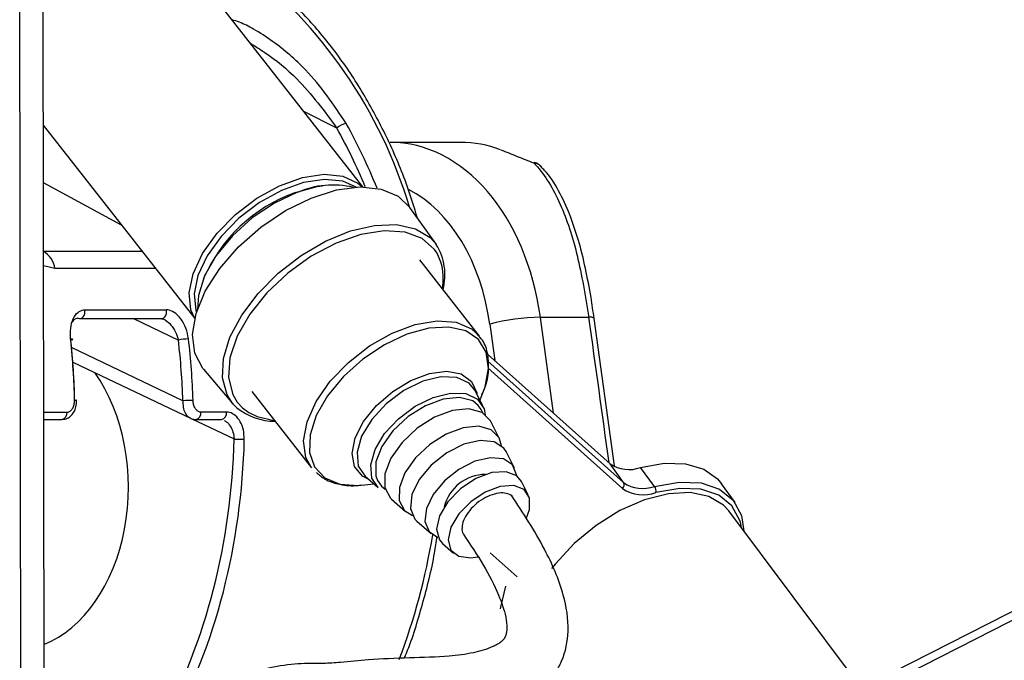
# Model space of a CAD drawing. Header units: millimetres. Extents: x 2575 to 18042, y 835 to 16320.
# Tile 42 of 64: x 15487 to 15596, y 5787 to 5858. Entities that reach past the tile are written whole.
import ezdxf

# ---------------------------------------------------------------- set-up
doc = ezdxf.new("R2010")
doc.units = ezdxf.units.MM
doc.header["$LTSCALE"] = 2

msp = doc.modelspace()

# ---------------------------------------------------------------- linework, layer by layer
at = {"color": 8, "linetype": 'Continuous', "lineweight": 25}
for p, q in [((15564.75, 5774.94), (15811.93, 5900.55)), ((15487.52, 5729.82), (15487.33, 5875.91)), ((15522.4, 5845.75), (15518.74, 5847.59)), ((15498.6, 5835.03), (15489.95, 5839.72)), ((15489.96, 5832.17), (15489.96, 5832.17)), ((15489.96, 5832.17), (15500.84, 5832.17)), ((15533.9, 5830.96), (15533.47, 5831.92)), ((15491.23, 5830.25), (15489.96, 5830.55)), ((15502.34, 5830.25), (15491.23, 5830.25)), ((15499.91, 5824.7), (15504.88, 5822.32)), ((15546.36, 5814.27), (15544.91, 5824.84)), ((15539.3, 5824.08), (15539.85, 5820.09)), ((15505.37, 5815.63), (15493.06, 5821.5)), ((15539.1, 5820.01), (15554.1, 5806.58)), ((15553.98, 5805.94), (15539.13, 5819.23)), ((15511.39, 5815.47), (15511.96, 5814.85)), ((15489.98, 5814.36), (15492.56, 5814.36)), ((15511.96, 5814.85), (15512.66, 5814.33)), ((15506.36, 5813.64), (15511.04, 5811.4))]:
    msp.add_line(p, q, dxfattribs=at)
at = {"color": 7, "linetype": 'Continuous', "lineweight": 25}
for p, q in [((15810.04, 5900.55), (15567.95, 5777.54)), ((15490.09, 5734.65), (15489.88, 5891.07)), ((15525.26, 5839.25), (15506.66, 5863.02)), ((15489.94, 5846.1), (15506.68, 5824.71)), ((15536.07, 5844.18), (15528.28, 5844.18)), ((15533.4, 5832.89), (15530.46, 5836.98)), ((15538.18, 5822.76), (15531.56, 5831.2)), ((15493.98, 5824.7), (15503.01, 5824.7)), ((15494.53, 5825.67), (15503.56, 5825.67)), ((15503.01, 5824.7), (15503.03, 5824.7)), ((15550.26, 5824.84), (15544.91, 5824.84)), ((15553.11, 5808.45), (15550.86, 5824.73)), ((15539.07, 5820.79), (15552.61, 5808.67)), ((15493.2, 5819.9), (15506.2, 5813.69)), ((15507.64, 5819.11), (15510.9, 5815.28)), ((15512.98, 5816.66), (15519.59, 5808.21)), ((15538.53, 5815.06), (15537.65, 5816.78)), ((15538.22, 5815.66), (15538.58, 5816.58)), ((15493.63, 5815.65), (15493.63, 5815.65)), ((15511.34, 5814.84), (15510.9, 5815.28)), ((15510.2, 5814.36), (15507.37, 5814.36)), ((15489.98, 5813.55), (15492, 5813.55)), ((15506.8, 5813.55), (15509.63, 5813.55)), ((15540.35, 5811.49), (15539.41, 5813.34)), ((15542.05, 5808.18), (15541.11, 5810.02)), ((15554.1, 5806.58), (15552.61, 5808.67)), ((15525.52, 5807.29), (15526.98, 5806.02)), ((15557.53, 5806.16), (15555.97, 5808.26)), ((15525.07, 5806.29), (15525.49, 5806.34)), ((15525.49, 5806.34), (15526.47, 5806.46)), ((15543.56, 5805.23), (15542.8, 5806.7)), ((15566.43, 5804.37), (15564.94, 5806.46)), ((15528.44, 5804.75), (15530, 5803.39)), ((15580.41, 5783.87), (15565.73, 5803.46)), ((15531.25, 5802.31), (15532.81, 5800.95)), ((15567.15, 5801.57), (15567.02, 5802.19)), ((15534.06, 5799.86), (15535.31, 5798.78)), ((15539.34, 5798.83), (15542.33, 5796.15))]:
    msp.add_line(p, q, dxfattribs=at)
at = {"color": 7, "linetype": 'Continuous', "lineweight": 25, "flags": 128}
for points in [[(15544.16, 5841.91), (15544.25, 5841.97), (15544.27, 5841.97)], [(15506.69, 5824.73), (15506.26, 5825.69), (15506.06, 5827.55), (15506.5, 5829.67), (15507.55, 5831.91), (15509.15, 5834.14), (15511.19, 5836.21), (15513.54, 5838), (15516.07, 5839.38), (15518.6, 5840.29), (15520.99, 5840.65), (15523.07, 5840.45), (15524.73, 5839.69), (15525.23, 5839.25)], [(15524.54, 5839.23), (15523.04, 5839.89), (15521.03, 5840.09), (15518.72, 5839.74), (15516.28, 5838.86), (15513.84, 5837.52), (15511.56, 5835.8), (15509.59, 5833.79), (15508.05, 5831.64), (15507.03, 5829.48), (15506.61, 5827.43), (15506.8, 5825.63), (15506.87, 5825.41)], [(15507.64, 5819.11), (15507.56, 5819.2), (15506.68, 5820.88), (15506.43, 5822.94), (15506.83, 5825.27), (15507.85, 5827.75), (15509.44, 5830.25), (15511.53, 5832.65), (15513.99, 5834.81), (15516.71, 5836.64), (15519.54, 5838.03), (15522.34, 5838.92), (15524.97, 5839.25), (15527.28, 5839.01), (15529.16, 5838.22), (15530.46, 5836.98)], [(15517.81, 5838.64), (15520.22, 5839.3), (15520.81, 5839.38)], [(15518.05, 5838.66), (15515.5, 5837.46), (15513.05, 5835.83), (15510.86, 5833.86), (15509.07, 5831.69), (15507.78, 5829.43), (15507.08, 5827.24), (15506.97, 5825.7)], [(15533.47, 5831.92), (15533.2, 5832.33), (15531.83, 5833.56), (15529.94, 5834.27), (15527.64, 5834.42), (15525.06, 5834.01), (15522.32, 5833.05), (15519.57, 5831.6), (15516.98, 5829.74), (15514.67, 5827.56), (15512.77, 5825.19), (15511.38, 5822.75), (15510.58, 5820.38), (15510.41, 5818.19), (15510.88, 5816.32), (15511.39, 5815.47)], [(15493.8, 5824.74), (15493.94, 5824.7), (15493.98, 5824.7)], [(15492.98, 5822.32), (15493.07, 5822.35), (15493.14, 5822.37), (15493.19, 5822.4), (15493.2, 5822.41), (15493.18, 5822.43), (15493.14, 5822.44), (15493.06, 5822.45), (15492.96, 5822.46)], [(15526.98, 5806.02), (15526.27, 5807.08), (15526.14, 5808.54), (15526.62, 5810.23), (15527.68, 5811.99), (15529.21, 5813.64), (15531.06, 5815.02), (15533.04, 5816)], [(15538.04, 5815.1), (15537.42, 5815.6), (15535.97, 5815.99), (15534.16, 5815.81), (15532.19, 5815.08), (15530.27, 5813.87), (15528.6, 5812.31), (15527.37, 5810.58), (15526.71, 5808.86), (15526.7, 5807.33), (15526.88, 5806.8)], [(15533.04, 5816), (15534.97, 5816.48), (15536.66, 5816.42), (15537.93, 5815.81), (15538.67, 5814.72), (15538.81, 5814.07)], [(15512.66, 5814.33), (15513.6, 5813.88), (15515.48, 5813.46)], [(15539.41, 5813.34), (15539.38, 5813.39), (15538.45, 5814.32), (15537, 5814.72), (15535.18, 5814.54), (15533.2, 5813.8), (15531.27, 5812.58), (15529.6, 5811.02), (15528.36, 5809.28), (15527.71, 5807.55), (15527.69, 5806.02), (15528.32, 5804.86), (15528.44, 5804.75)], [(15540.6, 5810.66), (15540.33, 5811.54), (15539.45, 5812.42), (15538.08, 5812.8), (15536.36, 5812.63), (15534.5, 5811.93), (15532.67, 5810.78), (15531.09, 5809.31), (15529.93, 5807.67), (15529.31, 5806.04), (15529.29, 5804.6), (15529.89, 5803.5), (15530.76, 5802.95)], [(15541.11, 5810.02), (15540.86, 5810.39), (15539.79, 5811.1), (15538.25, 5811.25), (15536.43, 5810.83), (15534.55, 5809.88), (15532.84, 5808.51), (15531.5, 5806.91), (15530.7, 5805.25), (15530.53, 5803.73), (15531.01, 5802.55), (15531.25, 5802.31)], [(15542.28, 5807.33), (15542.27, 5807.42), (15541.82, 5808.53), (15540.81, 5809.19), (15539.37, 5809.33), (15537.66, 5808.93), (15535.9, 5808.04), (15534.3, 5806.77), (15533.05, 5805.26), (15532.3, 5803.7), (15532.14, 5802.29), (15532.59, 5801.18), (15533.58, 5800.52)], [(15555.97, 5808.26), (15558.59, 5808.73), (15560.96, 5808.67), (15562.96, 5808.08), (15564.49, 5806.99), (15564.94, 5806.46)], [(15542.8, 5806.7), (15542.3, 5807.31), (15541.11, 5807.78), (15539.53, 5807.68), (15537.76, 5807.03), (15536.06, 5805.9), (15534.65, 5804.46), (15533.73, 5802.9), (15533.41, 5801.42), (15533.73, 5800.24), (15534.06, 5799.86)], [(15543.32, 5802.56), (15543.7, 5803.6), (15543.69, 5804.88), (15543.09, 5805.8), (15541.96, 5806.25), (15540.46, 5806.15), (15538.8, 5805.53), (15537.2, 5804.47), (15535.87, 5803.11), (15535, 5801.64), (15534.69, 5800.25), (15535, 5799.13), (15535.88, 5798.44), (15537.22, 5798.26), (15537.97, 5798.37)], [(15557.53, 5806.16), (15560.25, 5806.64), (15562.69, 5806.54), (15564.72, 5805.86), (15566.22, 5804.64), (15567.13, 5802.95), (15567.4, 5801.22)], [(15565.73, 5803.46), (15565.14, 5804.1), (15563.53, 5805.06), (15561.46, 5805.48), (15559.05, 5805.35), (15556.41, 5804.67), (15553.7, 5803.48), (15551.06, 5801.85), (15548.64, 5799.85), (15546.56, 5797.6), (15546.14, 5797.07)], [(15540.5, 5792.64), (15540.52, 5792.82), (15541.07, 5795.15)]]:
    msp.add_lwpolyline(points, dxfattribs=at)
at = {"color": 8, "linetype": 'Continuous', "lineweight": 25, "flags": 128}
for points in [[(15510.9, 5815.28), (15510.25, 5816.29), (15509.74, 5818.15), (15509.86, 5820.3), (15510.58, 5822.66), (15511.88, 5825.1), (15513.68, 5827.49), (15515.91, 5829.72), (15518.44, 5831.68), (15521.15, 5833.26), (15523.91, 5834.39), (15526.57, 5835.01), (15529, 5835.09), (15531.09, 5834.63), (15532.72, 5833.65), (15533.4, 5832.89)], [(15493.98, 5824.7), (15494.09, 5824.71), (15494.23, 5824.78), (15494.36, 5824.9), (15494.45, 5825.06), (15494.52, 5825.25), (15494.54, 5825.46), (15494.53, 5825.67)], [(15503.03, 5824.7), (15503.12, 5824.71), (15503.26, 5824.78), (15503.38, 5824.9), (15503.48, 5825.06), (15503.55, 5825.25), (15503.57, 5825.46), (15503.56, 5825.67)], [(15519.59, 5808.21), (15518.97, 5809.37), (15518.72, 5811.2), (15519.1, 5813.31), (15520.11, 5815.54), (15521.66, 5817.78), (15523.67, 5819.87), (15526.01, 5821.68), (15528.52, 5823.11), (15531.06, 5824.05), (15533.47, 5824.46), (15535.58, 5824.3), (15537.27, 5823.59), (15538.18, 5822.76)], [(15538.58, 5816.58), (15538.78, 5817.15), (15539.16, 5819.2), (15538.91, 5820.98), (15538.06, 5822.4), (15536.66, 5823.35), (15534.79, 5823.77), (15532.57, 5823.65), (15530.14, 5822.98)], [(15530.14, 5822.98), (15527.65, 5821.82), (15525.27, 5820.23), (15523.13, 5818.31), (15521.38, 5816.18), (15520.12, 5813.99), (15519.44, 5811.85), (15519.37, 5809.92), (15519.92, 5808.31), (15521.06, 5807.12), (15522.71, 5806.42), (15524.77, 5806.27), (15525.07, 5806.29)], [(15525.93, 5806.93), (15525.23, 5807.3), (15524.36, 5808.35), (15524.08, 5809.8), (15524.42, 5811.51), (15525.35, 5813.33), (15526.77, 5815.1), (15528.58, 5816.66), (15530.59, 5817.88), (15532.65, 5818.65), (15534.56, 5818.89), (15536.15, 5818.59), (15537.29, 5817.77), (15537.86, 5816.51), (15537.89, 5816.33)], [(15537.65, 5816.78), (15537.02, 5817.57), (15535.68, 5818.21), (15533.91, 5818.28), (15531.89, 5817.78), (15529.8, 5816.75), (15527.86, 5815.3), (15526.26, 5813.56), (15525.14, 5811.72), (15524.63, 5809.94), (15524.77, 5808.4), (15525.52, 5807.29)], [(15538.52, 5814.28), (15538.35, 5814.67), (15538.04, 5815.1)], [(15526.88, 5806.8), (15527.33, 5806.17), (15527.74, 5805.84)], [(15567.02, 5802.19), (15566.96, 5802.39), (15566.08, 5804.02), (15564.62, 5805.19), (15562.66, 5805.85), (15560.31, 5805.94), (15557.68, 5805.48)]]:
    msp.add_lwpolyline(points, dxfattribs=at)
at = {"color": 8, "linetype": 'Continuous', "lineweight": 25}
for centre, radius, start, end in [((15479.22, 5821.57), 53.5, 16.7804, 52.3268), ((15543.95, 5840.45), 1.48, 42.7912, 81.7738), ((15550.42, 5824.01), 0.849, 58.7881, 100.3715), ((15493.46, 5814.61), 1.05, 80.6899, 93.4895), ((15491.84, 5814.27), 0.73, 282.464, 7.6907), ((15506.65, 5814.27), 0.73, 282.4546, 7.6918), ((15509.48, 5814.27), 0.73, 282.464, 7.6907), ((15462.16, 5812.47), 71.79, 339.2453, 350.6498)]:
    msp.add_arc(centre, radius, start, end, dxfattribs=at)
at = {"color": 7, "linetype": 'Continuous', "lineweight": 25}
for centre, radius, start, end in [((15523.69, 5844.5), 1.79, 98.1627, 135.7668), ((15536.07, 5831.82), 12.36, 68.9808, 90.0143), ((15543.56, 5840.1), 2, 42.9756, 69.3308), ((15521.96, 5829.7), 9.77, 76.6031, 113.6187), ((15523.68, 5822.19), 17.46, 109.6196, 156.834), ((15528.02, 5829.54), 6.33, 345.1002, 31.9835), ((15488.45, 5829.79), 2.81, 9.4372, 57.6143), ((15527.67, 5829.12), 6.49, 350.1043, 16.4211), ((15545.27, 5801.15), 23.7, 90.8694, 104.5731), ((15506.17, 5816.12), 6.34, 91.5951, 101.7559), ((15506.89, 5783.56), 32.1, 90.7067, 92.7098), ((15515.58, 5820.18), 6.82, 231.612, 269.8514), ((15512.11, 5831.84), 20.47, 267.0107, 270.1516), ((15554.68, 5811.64), 3.62, 235.1587, 290.8405), ((15538.9, 5802.68), 4.81, 90.6952, 165.4075), ((15553.67, 5806.33), 0.497, 307.4697, 29.7534), ((15556.21, 5809.61), 3.69, 235.1587, 290.8405), ((15556.81, 5805.64), 0.885, 349.5394, 35.5922), ((15556.26, 5809.21), 3.99, 235.1587, 290.8405)]:
    msp.add_arc(centre, radius, start, end, dxfattribs=at)
at = {"color": 8, "linetype": 'Continuous', "lineweight": 25}
for centre, major_axis, ratio, start_param, end_param in [((15492.54, 5813.6), (-5.48, 55.07), 0.698328, 5.126303, 5.264744), ((15493.11, 5813.65), (-5.48, 55.87), 0.698501, 5.115808, 5.265691), ((15525.42, 5820.2), (0.12, 20), 0.707087, 4.912275, 5.937309), ((15506.45, 5821.19), (-54.8, 386.22), 0.112522, 4.664275, 4.705889)]:
    msp.add_ellipse(centre, major_axis=major_axis, ratio=ratio, start_param=start_param, end_param=end_param, dxfattribs=at)
at = {"color": 7, "linetype": 'Continuous', "lineweight": 25}
for centre, major_axis, ratio, start_param, end_param in [((15528.25, 5820.18), (0.12, 24), 0.707093, 4.911548, 6.288722), ((15454.45, 5813.65), (0.45, 56), 0.695649, 4.753851, 4.875804), ((15455.03, 5813.65), (0.45, 55.2), 0.695482, 4.753929, 4.875882), ((15465.73, 5813.65), (-0.48, 55.2), 0.718681, 4.741984, 4.863937), ((15466.29, 5813.65), (-0.48, 56), 0.718516, 4.742078, 4.864031), ((15486.27, 5806.14), (-0.16, 18.2), 0.718681, 3.419649, 5.471349), ((15471.39, 5813.65), (-0.48, 55.2), 0.718681, 4.049716, 4.665426), ((15471.95, 5813.65), (-0.48, 56), 0.718516, 4.04981, 4.66552)]:
    msp.add_ellipse(centre, major_axis=major_axis, ratio=ratio, start_param=start_param, end_param=end_param, dxfattribs=at)
for points, knots in [([(15531.32, 5835.79), (15530.96, 5836.98), (15530.03, 5840), (15528.08, 5844.54), (15525.54, 5849.36), (15522.64, 5853.77), (15519.4, 5857.72), (15516, 5861.1), (15513.58, 5862.91), (15512.43, 5863.76)], [0, 0, 0, 0, 0.099454, 0.251927, 0.404456, 0.557011, 0.709527, 0.86191, 1, 1, 1, 1]), ([(15540.51, 5843.36), (15541.1, 5843.13), (15542.19, 5842.7), (15543.54, 5842.16), (15544.16, 5841.91)], [0, 0, 0, 0, 0.538139, 1, 1, 1, 1]), ([(15544.16, 5841.91), (15544.24, 5841.83), (15545.35, 5840.68), (15547.14, 5837.72), (15549.09, 5831.89), (15549.87, 5827.2), (15550.26, 5824.84)], [0, 0, 0, 0, 0.024677, 0.367477, 0.682495, 1, 1, 1, 1]), ([(15549.03, 5833.55), (15548.75, 5834.45), (15548.14, 5836.4), (15546.92, 5838.89), (15545.88, 5840.63), (15545.12, 5841.31), (15545, 5841.42)], [0, 0, 0, 0, 0.277954, 0.599947, 0.935845, 1, 1, 1, 1]), ([(15550.84, 5824.72), (15550.73, 5825.5), (15550.47, 5827.41), (15549.88, 5830.3), (15549.39, 5832.48), (15549.05, 5833.48), (15549.03, 5833.55)], [0, 0, 0, 0, 0.242293, 0.598367, 0.969141, 1, 1, 1, 1]), ([(15492.96, 5822.46), (15492.94, 5822.86), (15492.91, 5823.66), (15493.2, 5824.71), (15493.71, 5825.43), (15494.21, 5825.66), (15494.49, 5825.67), (15494.53, 5825.67)], [0, 0, 0, 0, 0.256919, 0.513405, 0.754499, 0.960356, 1, 1, 1, 1]), ([(15493.8, 5824.74), (15493.76, 5824.74), (15493.6, 5824.73), (15493.43, 5824.65), (15493.24, 5824.5), (15493.18, 5824.37), (15493.14, 5824.28)], [0, 0, 0, 0, 0.10756, 0.551495, 0.673968, 1, 1, 1, 1]), ([(15503.02, 5824.68), (15503.09, 5824.69), (15503.16, 5824.71), (15503.29, 5824.62), (15503.3, 5824.61)], [0, 0, 0, 0, 0.950444, 1, 1, 1, 1]), ([(15505.99, 5822.46), (15505.91, 5822.86), (15505.76, 5823.66), (15505.18, 5824.71), (15504.46, 5825.43), (15503.88, 5825.66), (15503.61, 5825.67), (15503.56, 5825.67)], [0, 0, 0, 0, 0.256919, 0.513405, 0.754499, 0.960356, 1, 1, 1, 1]), ([(15538.44, 5816.32), (15538.5, 5816.45), (15538.93, 5817.28), (15539.22, 5818.83), (15539.18, 5820.73), (15538.7, 5822.16), (15538.11, 5822.75), (15537.9, 5822.96)], [0, 0, 0, 0, 0.047466, 0.331912, 0.616536, 0.865116, 1, 1, 1, 1]), ([(15491.99, 5813.57), (15492.16, 5813.58), (15492.5, 5813.6), (15492.96, 5813.89), (15493.33, 5814.35), (15493.59, 5814.95), (15493.61, 5815.42), (15493.62, 5815.65)], [0, 0, 0, 0, 0.168961, 0.354165, 0.55085, 0.775945, 1, 1, 1, 1]), ([(15492.56, 5814.36), (15492.6, 5814.37), (15492.74, 5814.38), (15492.98, 5814.5), (15493.21, 5814.79), (15493.37, 5815.2), (15493.39, 5815.51), (15493.39, 5815.66)], [0, 0, 0, 0, 0.092764, 0.303377, 0.529018, 0.764291, 1, 1, 1, 1]), ([(15507.37, 5814.36), (15507.33, 5814.37), (15507.19, 5814.38), (15506.95, 5814.5), (15506.71, 5814.79), (15506.54, 5815.2), (15506.51, 5815.51), (15506.49, 5815.66)], [0, 0, 0, 0, 0.092764, 0.303377, 0.529018, 0.764291, 1, 1, 1, 1]), ([(15512.16, 5811.38), (15512.14, 5811.72), (15512.11, 5812.42), (15511.75, 5813.34), (15511.2, 5814.02), (15510.65, 5814.33), (15510.31, 5814.36), (15510.2, 5814.36)], [0, 0, 0, 0, 0.229596, 0.458557, 0.683898, 0.89784, 1, 1, 1, 1]), ([(15506.19, 5813.72), (15506.23, 5813.69), (15506.41, 5813.57), (15506.63, 5813.57), (15506.8, 5813.56)], [0, 0, 0, 0, 0.22213, 1, 1, 1, 1]), ([(15520.15, 5807.7), (15520.44, 5807.44), (15521.15, 5806.8), (15522.75, 5806.34), (15524.13, 5806.16), (15524.96, 5806.3), (15525.07, 5806.32)], [0, 0, 0, 0, 0.24087, 0.589004, 0.949488, 1, 1, 1, 1]), ([(15510.99, 5774.43), (15511.01, 5774.95), (15511.06, 5775.87), (15511.7, 5777.27), (15513.43, 5778.64), (15516.23, 5779.29), (15519.45, 5779.91), (15522.3, 5780.34), (15525.16, 5780.23), (15528.2, 5780.07), (15531.43, 5780.17), (15534.96, 5780.52), (15538.85, 5781.02), (15541.93, 5781.92), (15544.14, 5783.13), (15545.52, 5784.25), (15546.56, 5785.51), (15547.62, 5787.44), (15548.2, 5790.48), (15547.45, 5794.76), (15545.25, 5799.78), (15542.98, 5803.25), (15541.69, 5805.2)], [0, 0, 0, 0, 0.022114, 0.038898, 0.072368, 0.146112, 0.207471, 0.244247, 0.286127, 0.338205, 0.395148, 0.456563, 0.515372, 0.570689, 0.597552, 0.623298, 0.646213, 0.667452, 0.719434, 0.785484, 0.878679, 1, 1, 1, 1]), ([(15541.89, 5804.86), (15541.88, 5804.89), (15541.8, 5805.13), (15541.33, 5805.36), (15540.55, 5805.49), (15539.59, 5805.29), (15538.57, 5804.83), (15537.64, 5804.14), (15536.87, 5803.29), (15536.36, 5802.4), (15536.2, 5801.58), (15536.24, 5801.03), (15536.43, 5800.86), (15536.46, 5800.83)], [0, 0, 0, 0, 0.014952, 0.121625, 0.228834, 0.338123, 0.443719, 0.553788, 0.658935, 0.767914, 0.87413, 0.981045, 1, 1, 1, 1]), ([(15536.42, 5800.8), (15537.17, 5799.69), (15538.62, 5797.57), (15540.2, 5794.5), (15541.04, 5792.14), (15541.23, 5790.63), (15541.13, 5789.81), (15540.95, 5789.41), (15540.73, 5789.14), (15540.49, 5788.92), (15540.12, 5788.68), (15539.13, 5788.18), (15537.3, 5787.69), (15534.35, 5787.29), (15530.31, 5787.22), (15526.1, 5787.04), (15523.14, 5786.72), (15520.92, 5786.57), (15518.6, 5786.61), (15515.77, 5786.35), (15512.63, 5785.47), (15510.01, 5784.4), (15507.8, 5782.9), (15505.94, 5780.96), (15504.45, 5777.99), (15504.28, 5775.64), (15504.19, 5774.43)], [0, 0, 0, 0, 0.081486, 0.156453, 0.209812, 0.236252, 0.25203, 0.260861, 0.264637, 0.269364, 0.275859, 0.284673, 0.321191, 0.366568, 0.438207, 0.515031, 0.575326, 0.614341, 0.653061, 0.706238, 0.760366, 0.814827, 0.849626, 0.893233, 0.94525, 1, 1, 1, 1]), ([(15529.86, 5787.18), (15529.93, 5787.36), (15530.74, 5789.24), (15531.88, 5793.13), (15533.02, 5797.45), (15533.4, 5800.01), (15533.49, 5800.62)], [0, 0, 0, 0, 0.043627, 0.456931, 0.870213, 1, 1, 1, 1])]:
    msp.add_open_spline(points, degree=3, knots=knots, dxfattribs=at)
at = {"color": 8, "linetype": 'Continuous', "lineweight": 25}
for points, knots in [([(15523.43, 5846.27), (15522.05, 5848.32), (15519.81, 5851.66), (15515.96, 5854.93), (15513.42, 5856.6), (15511.86, 5857.41), (15511.08, 5857.64), (15510.81, 5857.72)], [0, 0, 0, 0, 0.436785, 0.711847, 0.851644, 0.948287, 1, 1, 1, 1]), ([(15512.84, 5855.13), (15513.37, 5854.8), (15515.24, 5853.66), (15518.77, 5850.7), (15521.02, 5847.63), (15522.4, 5845.75)], [0, 0, 0, 0, 0.13331, 0.468151, 1, 1, 1, 1]), ([(15503.3, 5824.61), (15503.31, 5824.61), (15503.37, 5824.59), (15503.63, 5824.42), (15504.09, 5824.01), (15504.6, 5823.22), (15504.78, 5822.63), (15504.88, 5822.32)], [0, 0, 0, 0, 0.01797, 0.069973, 0.360272, 0.678315, 1, 1, 1, 1]), ([(15505.37, 5815.63), (15505.37, 5815.39), (15505.37, 5814.9), (15505.6, 5814.27), (15505.89, 5813.85), (15506.13, 5813.75), (15506.21, 5813.72)], [0, 0, 0, 0, 0.285498, 0.574051, 0.856135, 1, 1, 1, 1]), ([(15509.92, 5813.45), (15510, 5813.41), (15510.26, 5813.29), (15510.63, 5812.83), (15510.94, 5812.17), (15511.01, 5811.66), (15511.04, 5811.4)], [0, 0, 0, 0, 0.13958, 0.421578, 0.710323, 1, 1, 1, 1])]:
    msp.add_open_spline(points, degree=3, knots=knots, dxfattribs=at)

doc.saveas('drawing.dxf')
